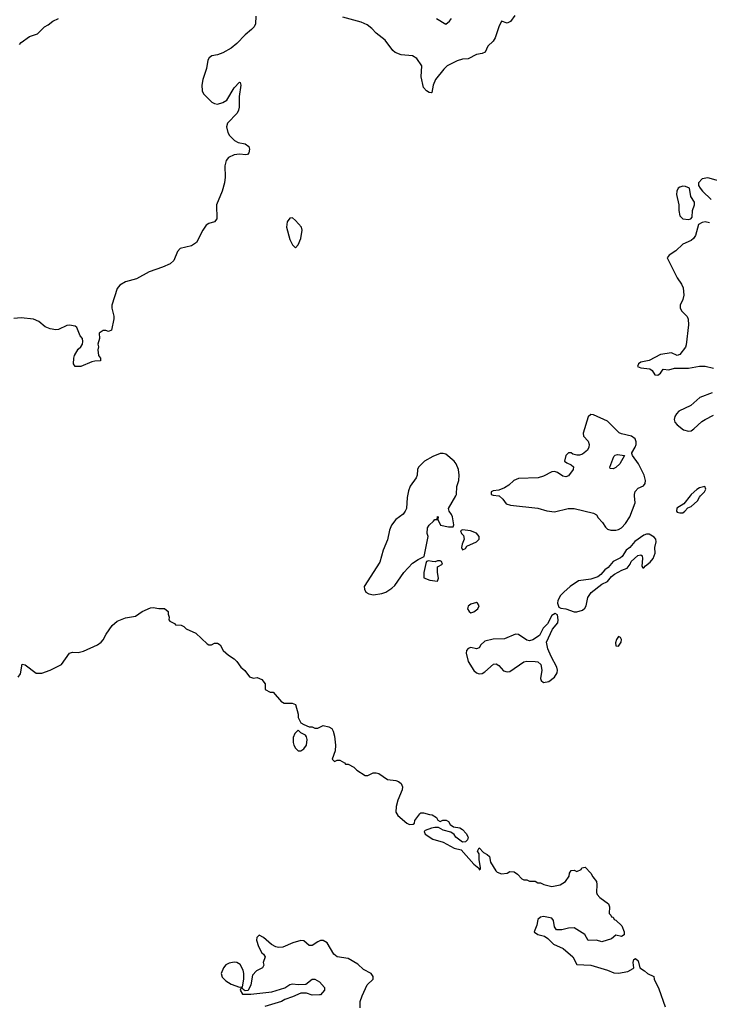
# Model space of a CAD drawing. Header units: inches. Extents: x 2396598 to 2566999, y 262085 to 451979.
# Tile 184 of 256: x 2510532 to 2515480, y 326349 to 333421. Entities that reach past the tile are written whole.
import ezdxf

# ---------------------------------------------------------------- set-up
doc = ezdxf.new("R2010")
doc.units = ezdxf.units.IN
doc.header["$MEASUREMENT"] = 0
doc.layers.add('C5312', color=7, linetype='Continuous')
doc.layers.add('C5313', color=7, linetype='Continuous')

msp = doc.modelspace()

# ---------------------------------------------------------------- linework, layer by layer
at = {"layer": 'C5312', "color": 5}
for points, elevation in [([(2513314.9, 330000), (2513313, 329990), (2513306.9, 329910), (2513299, 329890), (2513283.6, 329870), (2513230.1, 329829.9), (2513199.7, 329790), (2513185.3, 329754.7), (2513170, 329684.5), (2513141, 329610), (2513115, 329525), (2513004.4, 329350), (2513004.9, 329330), (2513016.3, 329310), (2513036.2, 329296.2), (2513070, 329289.2), (2513130, 329298.4), (2513158.7, 329310), (2513203, 329337), (2513223.9, 329356.1), (2513288.5, 329450), (2513350, 329516.5), (2513390, 329544.9), (2513434.6, 329565.4), (2513462, 329710), (2513455.3, 329730), (2513459, 329770), (2513470, 329790.8), (2513502, 329818), (2513510, 329831), (2513528, 329832), (2513530, 329852), (2513534, 329850), (2513532, 329830), (2513551.3, 329791.3), (2513610, 329778.8), (2513642, 329778), (2513648, 329792), (2513637.2, 329850), (2513630, 329868), (2513613.2, 329890), (2513608, 329910), (2513661.1, 330000)], 40), ([(2513972.3, 330000), (2513998, 329978), (2514023.4, 329943.4), (2514052.8, 329932.8), (2514250, 329912.9), (2514314, 329894), (2514370, 329887.2), (2514468, 329910), (2514510, 329910.3), (2514650, 329877.3), (2514670, 329864.7), (2514683.4, 329843.4), (2514714.8, 329810), (2514735.9, 329775.9), (2514750, 329762.8), (2514773.7, 329753.7), (2514810, 329753.4), (2514830, 329759.1), (2514849.6, 329770.4), (2514878, 329802), (2514910, 329850.8), (2514948.5, 329950), (2514944.8, 330000)], 40), ([(2515342.6, 330000), (2515297.3, 329942.7), (2515248.4, 329911.6), (2515245.5, 329890), (2515250, 329884.9), (2515270, 329878), (2515290, 329879.1), (2515305.2, 329890), (2515325.2, 329914.8), (2515350, 329924.7), (2515395.1, 329964.9), (2515409.6, 329990.4), (2515418.2, 330000)], 40), ([(2510521.5, 328698.5), (2510537.2, 328722.8), (2510550, 328792), (2510570, 328786.8), (2510650, 328727.3), (2510690, 328727.7), (2510750, 328748.2), (2510831.1, 328788.9), (2510890, 328871.3), (2510910, 328878), (2510950, 328874.8), (2510990, 328885.5), (2511090, 328930.6), (2511116, 328950), (2511130, 328966.8), (2511151.9, 329008.1), (2511194, 329070), (2511230, 329100.7), (2511290, 329124.9), (2511362.5, 329137.5), (2511409.7, 329170.3), (2511470, 329196.3), (2511490, 329198.8), (2511530, 329191), (2511570, 329191.3), (2511598, 329170), (2511598, 329150), (2511604.7, 329130), (2511602, 329110), (2511610, 329102), (2511643.6, 329083.6), (2511650, 329074), (2511690, 329072), (2511710, 329062), (2511726.4, 329046.4), (2511795.3, 329015.3), (2511876.9, 328936.9), (2511890, 328931.3), (2511908.4, 328931.6), (2511930, 328942), (2511950, 328942), (2511970, 328931.3), (2511991, 328890), (2512030, 328856), (2512071.3, 328830), (2512090, 328811.3), (2512118, 328770), (2512146.4, 328746.4), (2512181.4, 328701.4), (2512210, 328691), (2512236, 328696), (2512270, 328682), (2512292, 328650), (2512294, 328610), (2512330, 328592), (2512350, 328592), (2512410, 328522), (2512418, 328518), (2512430, 328512), (2512487.3, 328512.7), (2512510, 328502), (2512530, 328434), (2512530.6, 328410), (2512550, 328371.3), (2512570, 328358), (2512610, 328342), (2512630, 328342), (2512650, 328332), (2512670, 328332), (2512710, 328351), (2512750, 328341), (2512771, 328330), (2512781, 328310), (2512790, 328274), (2512798.8, 328210), (2512796, 328170), (2512774, 328110), (2512790, 328094), (2512810, 328102), (2512830, 328102), (2512863.6, 328083.6), (2512870, 328074), (2512890, 328074), (2512930, 328052), (2512952, 328030), (2513010, 327992), (2513030, 327992), (2513068.7, 328011.3), (2513090, 328011.3), (2513110, 328006), (2513170, 327964.7), (2513230, 327957.3), (2513250.5, 327950.5), (2513270, 327936), (2513279.1, 327910), (2513275.5, 327890), (2513245.2, 327814.8), (2513233.4, 327770), (2513230.7, 327730), (2513244.1, 327704.1), (2513310, 327650.8), (2513330, 327641), (2513356.4, 327643.6), (2513366, 327650), (2513368, 327670), (2513402, 327718), (2513410, 327724.7), (2513430, 327724.7), (2513471.6, 327711.6), (2513490.9, 327710.9), (2513522, 327690), (2513531.6, 327671.6), (2513550, 327662), (2513568.9, 327671.1), (2513591.3, 327671.3), (2513610, 327662), (2513621, 327641), (2513643.6, 327623.6), (2513690, 327616), (2513710, 327604.7), (2513736.8, 327576.8), (2513751, 327550), (2513744.7, 327530), (2513730, 327515.3), (2513710, 327514), (2513700.2, 327520.2), (2513661.2, 327550), (2513649.3, 327569.3), (2513625.2, 327585.2), (2513570, 327599), (2513538, 327618), (2513510, 327619), (2513486.4, 327613.6), (2513442, 327598), (2513434, 327590), (2513442, 327570), (2513495.9, 327535.9), (2513570, 327513.4), (2513650, 327470.6), (2513699.1, 327459.1), (2513790, 327356), (2513826.4, 327326.4), (2513830, 327314), (2513838, 327322), (2513838, 327330), (2513829.2, 327389.2), (2513828.9, 327428.9), (2513818, 327450), (2513830, 327472), (2513859.6, 327439.6), (2513885.4, 327425.4), (2513902, 327410), (2513911.3, 327370), (2513948, 327308), (2513959.1, 327299.1), (2513990, 327286), (2514028.7, 327291.3), (2514050, 327302), (2514079.6, 327299.6), (2514103.6, 327283.6), (2514134, 327250), (2514150, 327242), (2514170, 327242), (2514190, 327234), (2514230, 327234), (2514250, 327222), (2514270, 327222), (2514294, 327210), (2514350, 327194.8), (2514410, 327206.8), (2514449.4, 327230.6), (2514475.3, 327270), (2514478, 327290), (2514489.1, 327310.9), (2514510, 327312), (2514530, 327302), (2514562, 327318), (2514566, 327330), (2514590, 327334), (2514630, 327292), (2514644.5, 327264.5), (2514670.4, 327230.4), (2514674, 327210), (2514671.1, 327151.1), (2514676.9, 327136.9), (2514695.3, 327115.3), (2514758, 327070), (2514764.7, 327050), (2514762, 327002), (2514774, 326990), (2514778, 326978), (2514790, 326974), (2514798, 326958), (2514810, 326954), (2514851.8, 326911.8), (2514870.6, 326870), (2514870, 326848), (2514850, 326835.3), (2514810, 326846), (2514779.6, 326820.4), (2514710, 326798), (2514670, 326808.7), (2514610, 326808), (2514588, 326850), (2514510, 326898), (2514470, 326895.3), (2514423.1, 326883.1), (2514384.7, 326884.7), (2514370, 326906), (2514362, 326950), (2514350, 326968), (2514290, 326979), (2514270, 326975.3), (2514250, 326958), (2514243.5, 326916.5), (2514224.7, 326870), (2514227.1, 326867.1), (2514250.9, 326850.9), (2514298, 326838), (2514321.4, 326821.4), (2514361.4, 326781.4), (2514431.3, 326750), (2514502, 326690), (2514530, 326634), (2514630, 326631.3), (2514750, 326594.8), (2514796.3, 326576.3), (2514830, 326573), (2514894.8, 326585.2), (2514934, 326606), (2514938, 326610), (2514934, 326650), (2514939, 326670), (2514950, 326678.8), (2514970, 326662), (2514982, 326610), (2515016, 326590), (2515038, 326570), (2515082, 326550), (2515084, 326530), (2515119.3, 326459.3), (2515164.4, 326330)], 20), ([(2512975.3, 326324.7), (2512975.3, 326370), (2512988.7, 326410), (2513025.2, 326490), (2513068.7, 326530), (2513069, 326550), (2513054, 326570), (2512999.7, 326599.7), (2512958.3, 326638.3), (2512890, 326678.9), (2512810, 326690.9), (2512785.3, 326710), (2512738.3, 326790), (2512710, 326808.3), (2512690, 326806.9), (2512670, 326798.3), (2512630, 326771.6), (2512610, 326771.8), (2512570, 326805.1), (2512550, 326807.1), (2512490.7, 326790), (2512419.3, 326760.7), (2512390, 326758), (2512370, 326761.3), (2512338.7, 326778.7), (2512282, 326830), (2512250, 326844.7), (2512234, 326830), (2512230.3, 326809.7), (2512244.8, 326764.8), (2512270, 326718.8), (2512281, 326710), (2512292, 326690), (2512278, 326650), (2512282.8, 326630), (2512274, 326610), (2512230, 326589.6), (2512201.5, 326558.5), (2512190, 326488.7), (2512170, 326448), (2512150, 326446), (2512135.3, 326455.3), (2512130, 326466), (2512118, 326462), (2512114, 326450), (2512130, 326422), (2512190, 326422), (2512340.1, 326439.9), (2512433.2, 326466.8), (2512470, 326491), (2512490, 326496), (2512530.9, 326490.9), (2512585.6, 326494.4), (2512630, 326530.6), (2512650, 326530.4), (2512682.8, 326510), (2512718, 326470), (2512718, 326450), (2512690, 326418), (2512683.6, 326416.4), (2512630, 326415.3), (2512588.9, 326428.9), (2512550, 326429), (2512490, 326402), (2512435.3, 326384.7), (2512410, 326368.7), (2512290, 326333.2)], 20)]:
    msp.add_lwpolyline(points, dxfattribs=dict(at, elevation=elevation))
for points, elevation in [([(2513710, 329758), (2513694, 329750), (2513702, 329730), (2513716, 329716), (2513722, 329690), (2513706, 329654), (2513702, 329630), (2513710, 329614), (2513730, 329622), (2513740.2, 329639.8), (2513810, 329671.3), (2513828.7, 329690), (2513828.7, 329710), (2513810, 329733.2), (2513766, 329750)], 40), ([(2515050, 329726.6), (2515030, 329726.6), (2515010, 329718), (2514945.8, 329674.2), (2514910.3, 329629.7), (2514882.8, 329610), (2514854.4, 329565.6), (2514844, 329556), (2514790, 329529), (2514754.4, 329485.6), (2514730, 329468.7), (2514702.8, 329437.2), (2514679.9, 329420.1), (2514630, 329402), (2514542.8, 329390), (2514482, 329350), (2514436.3, 329310), (2514413.7, 329286.3), (2514393.4, 329250), (2514390.7, 329230), (2514400.7, 329200.7), (2514414.4, 329194.4), (2514450, 329190.5), (2514510, 329168.2), (2514530, 329168), (2514570, 329179.1), (2514586.3, 329193.7), (2514595.6, 329210), (2514608.4, 329271.6), (2514632.7, 329307.3), (2514710, 329366.8), (2514750, 329386.8), (2514778, 329422), (2514800.7, 329439.3), (2514852.1, 329467.9), (2514890, 329482), (2514912, 329510), (2514919.3, 329530), (2514968.5, 329571.5), (2514990, 329578), (2514999.1, 329570), (2515001.3, 329550), (2514995.3, 329495.3), (2515004.4, 329484.4), (2515010, 329483.8), (2515021.5, 329498.5), (2515056.4, 329523.6), (2515077.7, 329550), (2515091.1, 329590), (2515089.6, 329630), (2515098, 329670), (2515096, 329690), (2515084.8, 329704.8)], 40), ([(2513550, 329535.3), (2513530, 329535.3), (2513512, 329528), (2513491.6, 329528.4), (2513464.7, 329535.3), (2513451.6, 329528.4), (2513445.4, 329514.6), (2513431.3, 329450), (2513432, 329412), (2513474.4, 329394.4), (2513530, 329387.3), (2513537, 329410), (2513529.2, 329450), (2513528.9, 329491.1), (2513566, 329510), (2513558, 329530)], 40), ([(2513810, 329234), (2513770, 329222), (2513750, 329208), (2513745.5, 329190), (2513756, 329170), (2513770, 329160.7), (2513790, 329167.3), (2513819, 329190), (2513828.7, 329210), (2513818, 329230)], 40), ([(2514375.3, 329155.3), (2514350, 329142), (2514319.3, 329080.7), (2514287.3, 329050), (2514263, 328997), (2514213.5, 328966.5), (2514190, 328960.7), (2514170, 328965.1), (2514110, 329004.7), (2514090, 329008), (2514010, 328975.1), (2513929, 328971), (2513870, 328956.9), (2513840.7, 328930), (2513830, 328908.7), (2513810, 328902), (2513770, 328912.7), (2513750, 328904), (2513738.8, 328890), (2513734.8, 328870), (2513750.6, 328810), (2513790, 328747.3), (2513810, 328730.7), (2513830, 328722), (2513850, 328724.9), (2513870, 328737.3), (2513930.9, 328790.9), (2513950, 328794.8), (2513970, 328782.8), (2514004.6, 328744.6), (2514030, 328737.1), (2514050, 328740.5), (2514150, 328808.5), (2514170, 328814.4), (2514230.4, 328810.4), (2514250, 328807.7), (2514270.7, 328790), (2514279.1, 328750), (2514268, 328690), (2514274.4, 328674.4), (2514290, 328661), (2514330, 328667.7), (2514370, 328698.8), (2514389.3, 328730), (2514391.7, 328748.3), (2514387, 328770), (2514346, 328846), (2514322.3, 328902.3), (2514312, 328950), (2514356, 329044), (2514392.7, 329090), (2514396, 329110), (2514390, 329146)], 40), ([(2514830, 328989.7), (2514814.3, 328970), (2514806.2, 328946.2), (2514810, 328924.4), (2514830, 328921.7), (2514848.4, 328950), (2514851.5, 328970), (2514842.8, 328982.8)], 40), ([(2512530, 328318), (2512506, 328294), (2512494.2, 328265.8), (2512493.7, 328230), (2512498.7, 328210), (2512510, 328187.7), (2512530, 328170.5), (2512550, 328170.6), (2512570, 328184), (2512589.4, 328210.6), (2512594, 328250), (2512589.1, 328269.1), (2512582, 328282), (2512550, 328298)], 20), ([(2512070, 326651), (2512034.7, 326645.3), (2512010, 326631.6), (2511994, 326610), (2511978.4, 326570), (2511984.4, 326544.4), (2512010, 326518), (2512050, 326494.4), (2512110, 326472), (2512130, 326474), (2512140.7, 326530), (2512141.1, 326570), (2512135.5, 326595.5), (2512113.9, 326633.9), (2512090, 326648.5)], 20)]:
    msp.add_lwpolyline(points, close=True, dxfattribs=dict(at, elevation=elevation))
at = {"layer": 'C5313', "color": 5}
for points, elevation in [([(2512225.8, 333445.8), (2512223.1, 333390), (2512214, 333370), (2512195.8, 333350), (2512148.7, 333311.3), (2512090.7, 333249.3), (2512050, 333216.8), (2511990, 333182), (2511950, 333168.9), (2511910, 333162), (2511892.3, 333147.7), (2511882.8, 333130), (2511872.9, 333070), (2511846.4, 332990), (2511839.3, 332950), (2511841.8, 332910), (2511850, 332888.4), (2511910, 332828.4), (2511930, 332818.4), (2511950, 332814.9), (2511990, 332824.9), (2512017.1, 332842.9), (2512070, 332931), (2512110, 332971), (2512114, 332970), (2512118, 332950), (2512106.8, 332870), (2512106.4, 332793.6), (2512101, 332770), (2512091.3, 332750), (2512022, 332678), (2512015.5, 332650), (2512026, 332610), (2512036.3, 332590), (2512073.1, 332553.1), (2512098.9, 332538.9), (2512150, 332528), (2512174.8, 332510), (2512180.7, 332490), (2512175.9, 332464.1), (2512167.1, 332452.9), (2512154, 332450), (2512110, 332455.1), (2512070, 332451.2), (2512030, 332431.1), (2512013.1, 332410), (2512003.2, 332370), (2512006.2, 332290), (2512001.3, 332250), (2511984.6, 332190), (2511943.2, 332090), (2511945.3, 331990), (2511930, 331969.7), (2511890, 331958), (2511870, 331944.5), (2511845.3, 331910), (2511799.2, 331820.8), (2511763.4, 331796.6), (2511683.8, 331776.2), (2511665, 331755), (2511637.2, 331690), (2511612.3, 331667.7), (2511557.1, 331642.9), (2511461.3, 331610), (2511370, 331560.6), (2511290, 331539.1), (2511250, 331513.3), (2511231, 331490), (2511192.9, 331370), (2511191.7, 331350), (2511207.5, 331292.5), (2511207.9, 331272.1), (2511191.3, 331190), (2511170, 331182), (2511150, 331188.7), (2511130, 331188.7), (2511102, 331170), (2511104.7, 331130), (2511091.3, 331090), (2511096, 331070), (2511091.3, 331050), (2511098, 331010), (2511111.3, 330990), (2511112, 330970), (2511070, 330969.2), (2511050, 330963.7), (2510970, 330929.5), (2510930, 330929.2), (2510918, 330950), (2510918.9, 330990), (2510924, 331010), (2510950, 331054), (2510969.2, 331070), (2510981.2, 331090), (2510985.2, 331110), (2510982, 331130), (2510965.2, 331150), (2510941.2, 331210), (2510930, 331219.3), (2510890, 331227), (2510870, 331223.6), (2510810, 331195.6), (2510790, 331194), (2510750, 331200.3), (2510714, 331214), (2510670, 331253.7), (2510630, 331271), (2510541.4, 331278.6), (2510490, 331275.1)], 20), ([(2510530, 333242.8), (2510542.8, 333257.2), (2510600.8, 333299.2), (2510659.7, 333320.3), (2510709.2, 333370), (2510736.6, 333383.4), (2510770, 333410.6), (2510809, 333430)], 20), ([(2514084.6, 333450), (2514052.7, 333407.3), (2514030, 333396.3), (2513990, 333409), (2513970.6, 333370), (2513944.9, 333290), (2513930, 333265.6), (2513890.4, 333229.6), (2513871.8, 333188.2), (2513850, 333177), (2513810, 333169.6), (2513750, 333139.7), (2513710, 333136.4), (2513670, 333125.7), (2513600.4, 333090), (2513574.4, 333065.6), (2513515.8, 332990), (2513498.4, 332950), (2513490, 332898), (2513483.6, 332896.4), (2513470, 332897.2), (2513450, 332909.3), (2513430, 332934), (2513413.3, 333010), (2513417, 333090), (2513382.2, 333142.2), (2513350, 333160.3), (2513268.2, 333168.2), (2513226, 333186), (2513210, 333198.7), (2513153.2, 333273.2), (2513090, 333323.5), (2513058, 333358), (2513024.4, 333384.4), (2512982.4, 333402.4), (2512850, 333438)], 20), ([(2513522.8, 333430), (2513590, 333388.2), (2513616.2, 333410), (2513629.4, 333430)], 20), ([(2515590, 332252.3), (2515470, 332285.2), (2515430, 332278), (2515402, 332250), (2515402, 332230), (2515416, 332210), (2515431, 332190), (2515494.8, 332130)], 40), ([(2515482, 331962), (2515450, 331969), (2515430, 331965.2), (2515402, 331950), (2515380.4, 331870), (2515367.7, 331850), (2515350, 331834.5), (2515290.4, 331809.6), (2515239.9, 331760.1), (2515192, 331730), (2515178, 331710), (2515250, 331566), (2515281.7, 331521.7), (2515293.7, 331493.7), (2515298.3, 331441.7), (2515290.4, 331410), (2515270.6, 331370), (2515270.6, 331350.6), (2515280.7, 331330), (2515320.7, 331290), (2515327.7, 331270), (2515330.5, 331230), (2515315.2, 331084.8), (2515310, 331068.7), (2515270, 331015.3), (2515250, 331008.7), (2515210, 331028.7), (2515130, 331015.1), (2515050, 330973.2), (2514990, 330962), (2514972, 330950), (2514964.7, 330930), (2514990, 330921), (2515053.4, 330913.4), (2515070, 330901), (2515090, 330870.7), (2515110, 330866.7), (2515130, 330881), (2515150, 330910.8), (2515190, 330906.8), (2515230, 330917.3), (2515330, 330918.8), (2515410, 330933), (2515450, 330932.7), (2515510, 330918.8)], 40), ([(2515499.9, 330740.1), (2515412.1, 330707.9), (2515346.8, 330650), (2515262.8, 330610), (2515244, 330590), (2515233.4, 330570), (2515228.2, 330548.2), (2515233.4, 330530), (2515250.3, 330510.3), (2515295.6, 330475.6), (2515330, 330464.9), (2515350, 330468.5), (2515370, 330482.4), (2515425.9, 330534.1), (2515450, 330550.4), (2515510, 330580.7)], 40), ([(2514944.8, 330000), (2514944, 330010), (2514947.3, 330032.7), (2514970, 330055.5), (2515007.2, 330072.8), (2515021.2, 330090), (2515022.7, 330110), (2515012, 330150), (2514973.3, 330230), (2514928.7, 330290), (2514924.7, 330304.7), (2514924, 330310), (2514949.5, 330350), (2514954.5, 330370), (2514956, 330390), (2514949.2, 330410), (2514921.2, 330430), (2514850, 330446.3), (2514834.4, 330454.4), (2514750, 330537.7), (2514650, 330582.7), (2514630, 330584), (2514610.7, 330569.3), (2514575.5, 330450), (2514577.3, 330430), (2514610, 330393.4), (2514618, 330370), (2514616.9, 330350), (2514605.3, 330330), (2514570, 330299.6), (2514550, 330293.6), (2514530, 330292.3), (2514500.9, 330300.9), (2514490, 330308.7), (2514470, 330308.7), (2514451.3, 330290), (2514442, 330250), (2514456.9, 330236.9), (2514490, 330224.7), (2514504.7, 330210), (2514502.8, 330190), (2514470, 330143.7), (2514450, 330137), (2514430, 330141.6), (2514390, 330169.3), (2514370, 330175.3), (2514350, 330173.2), (2514290, 330142.7), (2514252, 330130), (2514110, 330125.2), (2514078, 330110), (2514041.6, 330078.4), (2514010, 330059.3), (2513970, 330042), (2513930, 330038), (2513914, 330030), (2513914, 330010), (2513930, 330004.7), (2513970, 330002), (2513972.3, 330000)], 40), ([(2513661.1, 330000), (2513667, 330010), (2513668, 330068), (2513682.6, 330110), (2513686, 330150), (2513680.4, 330190), (2513664.7, 330230), (2513650, 330251.1), (2513590, 330299.8), (2513570, 330305.8), (2513550, 330304.1), (2513496.3, 330283.7), (2513435.8, 330250), (2513393.1, 330206.9), (2513385.5, 330190), (2513383.1, 330150), (2513377, 330130), (2513334.3, 330070), (2513322, 330038), (2513314.9, 330000)], 40), ([(2515418.2, 330000), (2515445.2, 330030), (2515455.3, 330050), (2515448, 330068), (2515410, 330059.5), (2515390, 330046.6), (2515350, 330009.4), (2515342.6, 330000)], 40)]:
    msp.add_lwpolyline(points, dxfattribs=dict(at, elevation=elevation))
at = {"layer": 'C5313', "color": 5, "elevation": 40}
for points in [[(2515290, 332224), (2515270, 332219), (2515258, 332210), (2515247.3, 332190), (2515245.2, 332165.2), (2515261, 332090), (2515260.7, 332050), (2515270, 332012), (2515290, 331991.3), (2515330, 331984.7), (2515348.9, 331991.1), (2515357.2, 332002.8), (2515359.3, 332050), (2515374, 332090), (2515374, 332110), (2515349, 332150), (2515338, 332210), (2515310, 332222)], [(2512490, 331997), (2512470, 331996), (2512450.6, 331970), (2512447.2, 331930), (2512470, 331841), (2512490, 331802.8), (2512510, 331782), (2512530, 331804.7), (2512549.4, 331850), (2512559.5, 331910), (2512554, 331930), (2512510, 331979.5)], [(2514790, 330194), (2514770, 330198), (2514766.3, 330206.3), (2514796.5, 330283.5), (2514806, 330294), (2514822.7, 330297.3), (2514872, 330290), (2514838.8, 330230), (2514810, 330205.2)]]:
    msp.add_lwpolyline(points, close=True, dxfattribs=at)

doc.saveas('drawing.dxf')
